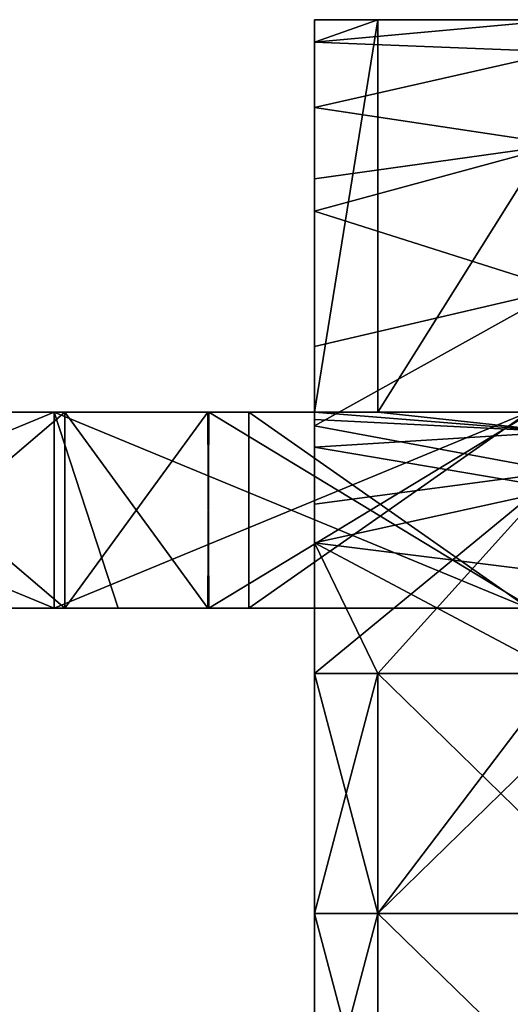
# Model space of a CAD drawing. Extents: x -60 to 60, y -129 to 11.
# Tile 34 of 41: x 26.5 to 33.99, y -6.06 to 9. Entities that reach past the tile are written whole.
import ezdxf

# ---------------------------------------------------------------- set-up
doc = ezdxf.new("R2010")
doc.units = 0
doc.header["$LTSCALE"] = 41.718519
for name, color, linetype in [('12', 7, 'CONTINUOUS'), ('13', 7, 'CONTINUOUS'), ('16', 7, 'CONTINUOUS'), ('17', 7, 'CONTINUOUS'), ('27', 7, 'CONTINUOUS'), ('28', 7, 'CONTINUOUS'), ('41', 7, 'CONTINUOUS'), ('42', 7, 'CONTINUOUS'), ('43', 7, 'CONTINUOUS'), ('71', 7, 'CONTINUOUS'), ('72', 7, 'CONTINUOUS'), ('73', 7, 'CONTINUOUS'), ('77', 7, 'CONTINUOUS'), ('78', 7, 'CONTINUOUS'), ('79', 7, 'CONTINUOUS'), ('80', 7, 'CONTINUOUS'), ('92', 7, 'CONTINUOUS'), ('93', 7, 'CONTINUOUS'), ('94', 7, 'CONTINUOUS')]:
    doc.layers.add(name, color=color, linetype=linetype)

msp = doc.modelspace()

# ---------------------------------------------------------------- linework, layer by layer
at = {"layer": '12', "linetype": 'CONTINUOUS'}
for points in [[(19.776, 3, -4.884), (19.776, 3), (27.023, 3, -6.113), (19.776, 3, -4.884)], [(19.776, 3), (27.023, 3), (27.023, 3, -6.113), (19.776, 3)], [(20.005, 3, -14.177), (19.776, 3, -9.767), (27.023, 3, -12.227), (20.005, 3, -14.177)], [(19.776, 3, -9.767), (19.776, 3, -4.884), (27.023, 3, -6.113), (19.776, 3, -9.767)], [(27.023, 3, -12.227), (19.776, 3, -9.767), (27.023, 3, -6.113), (27.023, 3, -12.227)], [(19.776, 3, -180), (19.776, 3, -173.214), (27.023, 3, -180), (19.776, 3, -180)], [(19.776, 3, -173.214), (19.776, 3, -166.427), (27.023, 3, -172.878), (19.776, 3, -173.214)], [(27.023, 3, -180), (19.776, 3, -173.214), (27.023, 3, -172.878), (27.023, 3, -180)], [(19.776, 3, -166.427), (19.776, 3, -159.641), (27.023, 3, -165.756), (19.776, 3, -166.427)], [(27.023, 3, -172.878), (19.776, 3, -166.427), (27.023, 3, -165.756), (27.023, 3, -172.878)], [(19.776, 3, -159.641), (19.776, 3, -152.854), (27.023, 3, -158.634), (19.776, 3, -159.641)], [(27.023, 3, -165.756), (19.776, 3, -159.641), (27.023, 3, -158.634), (27.023, 3, -165.756)], [(19.776, 3, -152.854), (19.776, 3, -146.068), (27.023, 3, -151.512), (19.776, 3, -152.854)], [(27.023, 3, -158.634), (19.776, 3, -152.854), (27.023, 3, -151.512), (27.023, 3, -158.634)], [(19.776, 3, -146.068), (19.776, 3, -139.282), (27.023, 3, -144.39), (19.776, 3, -146.068)], [(27.023, 3, -151.512), (19.776, 3, -146.068), (27.023, 3, -144.39), (27.023, 3, -151.512)], [(19.776, 3, -139.282), (19.776, 3, -132.495), (27.023, 3, -137.267), (19.776, 3, -139.282)], [(27.023, 3, -144.39), (19.776, 3, -139.282), (27.023, 3, -137.267), (27.023, 3, -144.39)], [(19.776, 3, -132.495), (19.776, 3, -125.709), (27.023, 3, -130.145), (19.776, 3, -132.495)], [(27.023, 3, -137.267), (19.776, 3, -132.495), (27.023, 3, -130.145), (27.023, 3, -137.267)], [(19.776, 3, -125.709), (19.776, 3, -118.922), (27.023, 3, -123.023), (19.776, 3, -125.709)], [(27.023, 3, -130.145), (19.776, 3, -125.709), (27.023, 3, -123.023), (27.023, 3, -130.145)], [(19.776, 3, -118.922), (19.776, 3, -112.136), (27.023, 3, -115.901), (19.776, 3, -118.922)], [(27.023, 3, -123.023), (19.776, 3, -118.922), (27.023, 3, -115.901), (27.023, 3, -123.023)], [(19.776, 3, -112.136), (20.004, 3, -105.824), (27.023, 3, -108.779), (19.776, 3, -112.136)], [(27.023, 3, -115.901), (19.776, 3, -112.136), (27.023, 3, -108.779), (27.023, 3, -115.901)], [(27.023, 3, -108.779), (20.004, 3, -105.824), (23.675, 3, -104.04), (27.023, 3, -108.779)], [(23.675, 3, -15.96), (20.005, 3, -14.177), (27.023, 3, -12.227), (23.675, 3, -15.96)], [(27.187, 3, -18.038), (23.675, 3, -15.96), (27.023, 3, -12.227), (27.187, 3, -18.038)], [(27.189, 3, -101.962), (27.023, 3, -108.779), (23.675, 3, -104.04), (27.189, 3, -101.962)], [(27.023, 3, -6.113), (27.023, 3), (34.269, 3, -5.929), (27.023, 3, -6.113)], [(27.023, 3), (34.269, 3), (34.269, 3, -5.929), (27.023, 3)], [(27.187, 3, -18.038), (27.023, 3, -12.227), (34.269, 3, -17.786), (27.187, 3, -18.038)], [(27.023, 3, -12.227), (27.023, 3, -6.113), (34.269, 3, -11.857), (27.023, 3, -12.227)], [(34.269, 3, -17.786), (27.023, 3, -12.227), (34.269, 3, -11.857), (34.269, 3, -17.786)], [(34.269, 3, -11.857), (27.023, 3, -6.113), (34.269, 3, -5.929), (34.269, 3, -11.857)], [(27.023, 3, -180), (27.023, 3, -172.878), (34.269, 3, -180), (27.023, 3, -180)], [(27.023, 3, -172.878), (27.023, 3, -165.756), (34.269, 3, -167), (27.023, 3, -172.878)], [(34.269, 3, -180), (27.023, 3, -172.878), (34.269, 3, -173.5), (34.269, 3, -180)], [(34.269, 3, -173.5), (27.023, 3, -172.878), (34.269, 3, -167), (34.269, 3, -173.5)], [(27.023, 3, -165.756), (27.023, 3, -158.634), (34.269, 3, -160.5), (27.023, 3, -165.756)], [(34.269, 3, -167), (27.023, 3, -165.756), (34.269, 3, -160.5), (34.269, 3, -167)], [(27.023, 3, -158.634), (27.023, 3, -151.512), (34.269, 3, -154), (27.023, 3, -158.634)], [(34.269, 3, -160.5), (27.023, 3, -158.634), (34.269, 3, -154), (34.269, 3, -160.5)], [(27.023, 3, -151.512), (27.023, 3, -144.39), (34.269, 3, -147.5), (27.023, 3, -151.512)], [(34.269, 3, -154), (27.023, 3, -151.512), (34.269, 3, -147.5), (34.269, 3, -154)], [(27.023, 3, -144.39), (27.023, 3, -137.267), (34.269, 3, -141), (27.023, 3, -144.39)], [(34.269, 3, -147.5), (27.023, 3, -144.39), (34.269, 3, -141), (34.269, 3, -147.5)], [(27.023, 3, -137.267), (27.023, 3, -130.145), (34.269, 3, -134.5), (27.023, 3, -137.267)], [(34.269, 3, -141), (27.023, 3, -137.267), (34.269, 3, -134.5), (34.269, 3, -141)], [(27.023, 3, -130.145), (27.023, 3, -123.023), (30, 3, -128), (27.023, 3, -130.145)], [(34.269, 3, -134.5), (27.023, 3, -130.145), (30, 3, -128), (34.269, 3, -134.5)], [(27.023, 3, -123.023), (27.023, 3, -115.901), (30, 3, -123), (27.023, 3, -123.023)], [(30, 3, -128), (27.023, 3, -123.023), (30, 3, -123), (30, 3, -128)], [(27.023, 3, -115.901), (27.023, 3, -108.779), (34.269, 3, -110.761), (27.023, 3, -115.901)], [(30, 3, -123), (27.023, 3, -115.901), (30, 3, -118), (30, 3, -123)], [(30, 3, -118), (27.023, 3, -115.901), (34.269, 3, -118), (30, 3, -118)], [(34.269, 3, -118), (27.023, 3, -115.901), (34.269, 3, -110.761), (34.269, 3, -118)], [(27.023, 3, -108.779), (27.189, 3, -101.962), (34.269, 3, -103.523), (27.023, 3, -108.779)], [(34.269, 3, -110.761), (27.023, 3, -108.779), (34.269, 3, -103.523), (34.269, 3, -110.761)], [(29.371, 3, -19.536), (27.187, 3, -18.038), (34.269, 3, -17.786), (29.371, 3, -19.536)], [(34.269, 3, -103.523), (27.189, 3, -101.962), (29.387, 3, -100.452), (34.269, 3, -103.523)], [(34.329, 3, -23.647), (29.371, 3, -19.536), (34.269, 3, -17.786), (34.329, 3, -23.647)], [(34.33, 3, -96.352), (34.269, 3, -103.523), (29.387, 3, -100.452), (34.33, 3, -96.352)], [(34.269, 3, -128), (34.269, 3, -134.5), (30, 3, -128), (34.269, 3, -128)]]:
    msp.add_3dface(points, dxfattribs=at)
at = {"layer": '13', "linetype": 'CONTINUOUS'}
for points in [[(27.023, 3), (19.776, 3), (27.023, 0), (27.023, 3)], [(27.023, 0), (19.776, 3), (21, 0), (27.023, 0)], [(34.269, 3), (27.023, 3), (34.269, 0), (34.269, 3)], [(34.269, 0), (27.023, 3), (28, 0), (34.269, 0)], [(28, 0), (27.023, 3), (27.023, 0), (28, 0)]]:
    msp.add_3dface(points, dxfattribs=at)
at = {"layer": '16', "linetype": 'CONTINUOUS'}
for points in [[(27.023, 0), (21, 0), (19.776, 0, -4.884), (27.023, 0)], [(27.023, 0), (19.776, 0, -4.884), (27.023, 0, -6.114), (27.023, 0)], [(19.776, 0, -4.884), (19.776, 0, -9.767), (27.023, 0, -6.114), (19.776, 0, -4.884)], [(19.776, 0, -9.767), (20.004, 0, -14.176), (27.023, 0, -12.229), (19.776, 0, -9.767)], [(27.023, 0, -6.114), (19.776, 0, -9.767), (27.023, 0, -12.229), (27.023, 0, -6.114)], [(19.776, 0, -173.214), (19.776, 0, -180), (27.023, 0, -172.878), (19.776, 0, -173.214)], [(19.776, 0, -180), (27.023, 0, -180), (27.023, 0, -172.878), (19.776, 0, -180)], [(20.005, 0, -105.823), (19.776, 0, -112.136), (27.023, 0, -108.782), (20.005, 0, -105.823)], [(19.776, 0, -112.136), (19.776, 0, -118.922), (27.023, 0, -115.903), (19.776, 0, -112.136)], [(27.023, 0, -108.782), (19.776, 0, -112.136), (27.023, 0, -115.903), (27.023, 0, -108.782)], [(19.776, 0, -118.922), (19.776, 0, -125.708), (27.023, 0, -123.025), (19.776, 0, -118.922)], [(27.023, 0, -115.903), (19.776, 0, -118.922), (27.023, 0, -123.025), (27.023, 0, -115.903)], [(19.776, 0, -125.708), (19.776, 0, -132.495), (27.023, 0, -130.147), (19.776, 0, -125.708)], [(27.023, 0, -123.025), (19.776, 0, -125.708), (27.023, 0, -130.147), (27.023, 0, -123.025)], [(19.776, 0, -132.495), (19.776, 0, -139.281), (27.023, 0, -137.269), (19.776, 0, -132.495)], [(27.023, 0, -130.147), (19.776, 0, -132.495), (27.023, 0, -137.269), (27.023, 0, -130.147)], [(19.776, 0, -139.281), (19.776, 0, -146.068), (27.023, 0, -144.391), (19.776, 0, -139.281)], [(27.023, 0, -137.269), (19.776, 0, -139.281), (27.023, 0, -144.391), (27.023, 0, -137.269)], [(19.776, 0, -146.068), (19.776, 0, -152.854), (27.023, 0, -151.513), (19.776, 0, -146.068)], [(27.023, 0, -144.391), (19.776, 0, -146.068), (27.023, 0, -151.513), (27.023, 0, -144.391)], [(19.776, 0, -152.854), (19.776, 0, -159.641), (27.023, 0, -158.634), (19.776, 0, -152.854)], [(27.023, 0, -151.513), (19.776, 0, -152.854), (27.023, 0, -158.634), (27.023, 0, -151.513)], [(19.776, 0, -159.641), (19.776, 0, -166.427), (27.023, 0, -165.756), (19.776, 0, -159.641)], [(27.023, 0, -158.634), (19.776, 0, -159.641), (27.023, 0, -165.756), (27.023, 0, -158.634)], [(19.776, 0, -166.427), (19.776, 0, -173.214), (27.023, 0, -172.878), (19.776, 0, -166.427)], [(27.023, 0, -165.756), (19.776, 0, -166.427), (27.023, 0, -172.878), (27.023, 0, -165.756)], [(27.023, 0, -12.229), (20.004, 0, -14.176), (23.675, 0, -15.96), (27.023, 0, -12.229)], [(23.675, 0, -104.04), (20.005, 0, -105.823), (27.023, 0, -108.782), (23.675, 0, -104.04)], [(27.189, 0, -18.038), (27.023, 0, -12.229), (23.675, 0, -15.96), (27.189, 0, -18.038)], [(27.187, 0, -101.962), (23.675, 0, -104.04), (27.023, 0, -108.782), (27.187, 0, -101.962)], [(34.269, 0), (28, 0), (27.023, 0, -6.114), (34.269, 0)], [(34.269, 0), (27.023, 0, -6.114), (34.269, 0, -5.929), (34.269, 0)], [(28, 0), (27.023, 0), (27.023, 0, -6.114), (28, 0)], [(27.023, 0, -6.114), (27.023, 0, -12.229), (34.269, 0, -11.858), (27.023, 0, -6.114)], [(34.269, 0, -5.929), (27.023, 0, -6.114), (34.269, 0, -11.858), (34.269, 0, -5.929)], [(27.023, 0, -12.229), (27.189, 0, -18.038), (34.269, 0, -17.787), (27.023, 0, -12.229)], [(34.269, 0, -11.858), (27.023, 0, -12.229), (34.269, 0, -17.787), (34.269, 0, -11.858)], [(27.023, 0, -172.878), (27.023, 0, -180), (34.269, 0, -173.5), (27.023, 0, -172.878)], [(27.023, 0, -180), (34.269, 0, -180), (34.269, 0, -173.5), (27.023, 0, -180)], [(27.187, 0, -101.962), (27.023, 0, -108.782), (34.269, 0, -103.524), (27.187, 0, -101.962)], [(27.023, 0, -108.782), (27.023, 0, -115.903), (34.269, 0, -110.762), (27.023, 0, -108.782)], [(34.269, 0, -103.524), (27.023, 0, -108.782), (34.269, 0, -110.762), (34.269, 0, -103.524)], [(27.023, 0, -115.903), (27.023, 0, -123.025), (30, 0, -118), (27.023, 0, -115.903)], [(34.269, 0, -110.762), (27.023, 0, -115.903), (30, 0, -118), (34.269, 0, -110.762)], [(27.023, 0, -123.025), (27.023, 0, -130.147), (30, 0, -128), (27.023, 0, -123.025)], [(30, 0, -118), (27.023, 0, -123.025), (30, 0, -123), (30, 0, -118)], [(30, 0, -123), (27.023, 0, -123.025), (30, 0, -128), (30, 0, -123)], [(27.023, 0, -130.147), (27.023, 0, -137.269), (34.269, 0, -134.5), (27.023, 0, -130.147)], [(30, 0, -128), (27.023, 0, -130.147), (34.269, 0, -128), (30, 0, -128)], [(34.269, 0, -128), (27.023, 0, -130.147), (34.269, 0, -134.5), (34.269, 0, -128)], [(27.023, 0, -137.269), (27.023, 0, -144.391), (34.269, 0, -141), (27.023, 0, -137.269)], [(34.269, 0, -134.5), (27.023, 0, -137.269), (34.269, 0, -141), (34.269, 0, -134.5)], [(27.023, 0, -144.391), (27.023, 0, -151.513), (34.269, 0, -147.5), (27.023, 0, -144.391)], [(34.269, 0, -141), (27.023, 0, -144.391), (34.269, 0, -147.5), (34.269, 0, -141)], [(27.023, 0, -151.513), (27.023, 0, -158.634), (34.269, 0, -154), (27.023, 0, -151.513)], [(34.269, 0, -147.5), (27.023, 0, -151.513), (34.269, 0, -154), (34.269, 0, -147.5)], [(27.023, 0, -158.634), (27.023, 0, -165.756), (34.269, 0, -160.5), (27.023, 0, -158.634)], [(34.269, 0, -154), (27.023, 0, -158.634), (34.269, 0, -160.5), (34.269, 0, -154)], [(27.023, 0, -165.756), (27.023, 0, -172.878), (34.269, 0, -167), (27.023, 0, -165.756)], [(34.269, 0, -160.5), (27.023, 0, -165.756), (34.269, 0, -167), (34.269, 0, -160.5)], [(34.269, 0, -167), (27.023, 0, -172.878), (34.269, 0, -173.5), (34.269, 0, -167)], [(29.371, 0, -100.464), (27.187, 0, -101.962), (34.269, 0, -103.524), (29.371, 0, -100.464)], [(34.269, 0, -17.787), (27.189, 0, -18.038), (29.387, 0, -19.548), (34.269, 0, -17.787)], [(34.329, 0, -96.353), (29.371, 0, -100.464), (34.269, 0, -103.524), (34.329, 0, -96.353)], [(34.33, 0, -23.648), (34.269, 0, -17.787), (29.387, 0, -19.548), (34.33, 0, -23.648)], [(34.269, 0, -118), (34.269, 0, -110.762), (30, 0, -118), (34.269, 0, -118)]]:
    msp.add_3dface(points, dxfattribs=at)
at = {"layer": '17', "linetype": 'CONTINUOUS'}
for points in [[(19.776, 3, -180), (27.023, 3, -180), (19.776, 0, -180), (19.776, 3, -180)], [(19.776, 0, -180), (27.023, 3, -180), (27.023, 0, -180), (19.776, 0, -180)], [(27.023, 3, -180), (34.269, 3, -180), (27.023, 0, -180), (27.023, 3, -180)], [(27.023, 0, -180), (34.269, 3, -180), (34.269, 0, -180), (27.023, 0, -180)]]:
    msp.add_3dface(points, dxfattribs=at)
at = {"layer": '27', "linetype": 'CONTINUOUS'}
for points in [[(27.189, 3, -101.962), (23.675, 3, -104.04), (27.187, 0, -101.962), (27.189, 3, -101.962)], [(23.675, 3, -104.04), (23.675, 0, -104.04), (27.187, 0, -101.962), (23.675, 3, -104.04)], [(27.189, 3, -101.962), (27.187, 0, -101.962), (29.371, 0, -100.464), (27.189, 3, -101.962)], [(29.387, 3, -100.452), (27.189, 3, -101.962), (29.371, 0, -100.464), (29.387, 3, -100.452)], [(29.387, 3, -100.452), (29.371, 0, -100.464), (34.329, 0, -96.353), (29.387, 3, -100.452)], [(34.33, 3, -96.352), (29.387, 3, -100.452), (34.329, 0, -96.353), (34.33, 3, -96.352)]]:
    msp.add_3dface(points, dxfattribs=at)
at = {"layer": '28', "linetype": 'CONTINUOUS'}
for points in [[(23.675, 3, -15.96), (27.187, 3, -18.038), (23.675, 0, -15.96), (23.675, 3, -15.96)], [(27.187, 3, -18.038), (27.189, 0, -18.038), (23.675, 0, -15.96), (27.187, 3, -18.038)], [(27.187, 3, -18.038), (29.371, 3, -19.536), (27.189, 0, -18.038), (27.187, 3, -18.038)], [(27.189, 0, -18.038), (29.371, 3, -19.536), (29.387, 0, -19.548), (27.189, 0, -18.038)], [(29.371, 3, -19.536), (34.329, 3, -23.647), (29.387, 0, -19.548), (29.371, 3, -19.536)], [(34.329, 3, -23.647), (34.33, 0, -23.648), (29.387, 0, -19.548), (34.329, 3, -23.647)]]:
    msp.add_3dface(points, dxfattribs=at)
at = {"layer": '41', "linetype": 'CONTINUOUS'}
for points in [[(34.269, 3, -128), (30, 3, -128), (34.269, 0, -128), (34.269, 3, -128)], [(30, 3, -128), (30, 0, -128), (34.269, 0, -128), (30, 3, -128)]]:
    msp.add_3dface(points, dxfattribs=at)
at = {"layer": '42', "linetype": 'CONTINUOUS'}
for points in [[(30, 3, -128), (30, 3, -123), (30, 0, -128), (30, 3, -128)], [(30, 3, -123), (30, 3, -118), (30, 0, -123), (30, 3, -123)], [(30, 3, -123), (30, 0, -123), (30, 0, -128), (30, 3, -123)], [(30, 3, -118), (30, 0, -118), (30, 0, -123), (30, 3, -118)]]:
    msp.add_3dface(points, dxfattribs=at)
at = {"layer": '43', "linetype": 'CONTINUOUS'}
for points in [[(30, 3, -118), (34.269, 3, -118), (30, 0, -118), (30, 3, -118)], [(34.269, 3, -118), (34.269, 0, -118), (30, 0, -118), (34.269, 3, -118)]]:
    msp.add_3dface(points, dxfattribs=at)
at = {"layer": '71', "linetype": 'CONTINUOUS'}
for points in [[(31, 9, -131.588), (31, 9, -128), (31.967, 9, -131.588), (31, 9, -131.588)], [(31.967, 9, -131.588), (31, 9, -128), (31.967, 9, -128), (31.967, 9, -131.588)], [(31, 9, -135.176), (31, 9, -131.588), (31.967, 9, -135.176), (31, 9, -135.176)], [(31.967, 9, -135.176), (31, 9, -131.588), (31.967, 9, -131.588), (31.967, 9, -135.176)], [(31, 9, -138.765), (31, 9, -135.176), (31.967, 9, -138.765), (31, 9, -138.765)], [(31.967, 9, -138.765), (31, 9, -135.176), (31.967, 9, -135.176), (31.967, 9, -138.765)], [(31, 9, -142.353), (31, 9, -138.765), (31.967, 9, -142.353), (31, 9, -142.353)], [(31.967, 9, -142.353), (31, 9, -138.765), (31.967, 9, -138.765), (31.967, 9, -142.353)], [(31, 9, -145.941), (31, 9, -142.353), (31.967, 9, -145.941), (31, 9, -145.941)], [(31.967, 9, -145.941), (31, 9, -142.353), (31.967, 9, -142.353), (31.967, 9, -145.941)], [(31, 9, -149.529), (31, 9, -145.941), (31.967, 9, -149.529), (31, 9, -149.529)], [(31.967, 9, -149.529), (31, 9, -145.941), (31.967, 9, -145.941), (31.967, 9, -149.529)], [(31, 9, -153.118), (31, 9, -149.529), (31.967, 9, -153.118), (31, 9, -153.118)], [(31.967, 9, -153.118), (31, 9, -149.529), (31.967, 9, -149.529), (31.967, 9, -153.118)], [(31, 9, -156.706), (31, 9, -153.118), (31.967, 9, -156.706), (31, 9, -156.706)], [(31.967, 9, -156.706), (31, 9, -153.118), (31.967, 9, -153.118), (31.967, 9, -156.706)], [(31, 9, -160.294), (31, 9, -156.706), (31.967, 9, -160.294), (31, 9, -160.294)], [(31.967, 9, -160.294), (31, 9, -156.706), (31.967, 9, -156.706), (31.967, 9, -160.294)], [(31, 9, -163.882), (31, 9, -160.294), (31.967, 9, -163.882), (31, 9, -163.882)], [(31.967, 9, -163.882), (31, 9, -160.294), (31.967, 9, -160.294), (31.967, 9, -163.882)], [(31, 9, -167.471), (31, 9, -163.882), (31.967, 9, -167.471), (31, 9, -167.471)], [(31.967, 9, -167.471), (31, 9, -163.882), (31.967, 9, -163.882), (31.967, 9, -167.471)], [(31, 9, -171.059), (31, 9, -167.471), (31.967, 9, -171.059), (31, 9, -171.059)], [(31.967, 9, -171.059), (31, 9, -167.471), (31.967, 9, -167.471), (31.967, 9, -171.059)], [(31, 9, -174.647), (31, 9, -171.059), (31.967, 9, -174.647), (31, 9, -174.647)], [(31.967, 9, -174.647), (31, 9, -171.059), (31.967, 9, -171.059), (31.967, 9, -174.647)], [(31, 9, -178.235), (31, 9, -174.647), (31.967, 9, -178.235), (31, 9, -178.235)], [(31.967, 9, -178.235), (31, 9, -174.647), (31.967, 9, -174.647), (31.967, 9, -178.235)], [(31, 9, -181.824), (31, 9, -178.235), (31.967, 9, -181.824), (31, 9, -181.824)], [(31.967, 9, -181.824), (31, 9, -178.235), (31.967, 9, -178.235), (31.967, 9, -181.824)], [(31, 9, -185.412), (31, 9, -181.824), (31.967, 9, -185.412), (31, 9, -185.412)], [(31.967, 9, -185.412), (31, 9, -181.824), (31.967, 9, -181.824), (31.967, 9, -185.412)], [(31, 9, -189), (31, 9, -185.412), (31.967, 9, -189), (31, 9, -189)], [(31.967, 9, -189), (31, 9, -185.412), (31.967, 9, -185.412), (31.967, 9, -189)], [(31.967, 9, -189), (31.967, 9, -185.412), (35.726, 9, -189), (31.967, 9, -189)], [(31.967, 9, -185.412), (31.967, 9, -181.824), (35.726, 9, -185.412), (31.967, 9, -185.412)], [(35.726, 9, -189), (31.967, 9, -185.412), (35.726, 9, -185.412), (35.726, 9, -189)], [(31.967, 9, -181.824), (31.967, 9, -178.235), (35.726, 9, -181.824), (31.967, 9, -181.824)], [(35.726, 9, -185.412), (31.967, 9, -181.824), (35.726, 9, -181.824), (35.726, 9, -185.412)], [(31.967, 9, -178.235), (31.967, 9, -174.647), (35.726, 9, -178.235), (31.967, 9, -178.235)], [(35.726, 9, -181.824), (31.967, 9, -178.235), (35.726, 9, -178.235), (35.726, 9, -181.824)], [(31.967, 9, -174.647), (31.967, 9, -171.059), (35.726, 9, -174.647), (31.967, 9, -174.647)], [(35.726, 9, -178.235), (31.967, 9, -174.647), (35.726, 9, -174.647), (35.726, 9, -178.235)], [(31.967, 9, -171.059), (31.967, 9, -167.471), (35.726, 9, -171.059), (31.967, 9, -171.059)], [(35.726, 9, -174.647), (31.967, 9, -171.059), (35.726, 9, -171.059), (35.726, 9, -174.647)], [(31.967, 9, -167.471), (31.967, 9, -163.882), (35.726, 9, -167.471), (31.967, 9, -167.471)], [(35.726, 9, -171.059), (31.967, 9, -167.471), (35.726, 9, -167.471), (35.726, 9, -171.059)], [(31.967, 9, -163.882), (31.967, 9, -160.294), (35.726, 9, -163.882), (31.967, 9, -163.882)], [(35.726, 9, -167.471), (31.967, 9, -163.882), (35.726, 9, -163.882), (35.726, 9, -167.471)], [(31.967, 9, -160.294), (31.967, 9, -156.706), (35.726, 9, -160.294), (31.967, 9, -160.294)], [(35.726, 9, -163.882), (31.967, 9, -160.294), (35.726, 9, -160.294), (35.726, 9, -163.882)], [(31.967, 9, -156.706), (31.967, 9, -153.118), (35.726, 9, -156.706), (31.967, 9, -156.706)], [(35.726, 9, -160.294), (31.967, 9, -156.706), (35.726, 9, -156.706), (35.726, 9, -160.294)], [(31.967, 9, -153.118), (31.967, 9, -149.529), (35.726, 9, -153.118), (31.967, 9, -153.118)], [(35.726, 9, -156.706), (31.967, 9, -153.118), (35.726, 9, -153.118), (35.726, 9, -156.706)], [(31.967, 9, -149.529), (31.967, 9, -145.941), (35.726, 9, -149.529), (31.967, 9, -149.529)], [(35.726, 9, -153.118), (31.967, 9, -149.529), (35.726, 9, -149.529), (35.726, 9, -153.118)], [(31.967, 9, -145.941), (31.967, 9, -142.353), (35.726, 9, -145.941), (31.967, 9, -145.941)], [(35.726, 9, -149.529), (31.967, 9, -145.941), (35.726, 9, -145.941), (35.726, 9, -149.529)], [(31.967, 9, -142.353), (31.967, 9, -138.765), (35.726, 9, -142.353), (31.967, 9, -142.353)], [(35.726, 9, -145.941), (31.967, 9, -142.353), (35.726, 9, -142.353), (35.726, 9, -145.941)], [(31.967, 9, -138.765), (31.967, 9, -135.176), (35.726, 9, -138.765), (31.967, 9, -138.765)], [(35.726, 9, -142.353), (31.967, 9, -138.765), (35.726, 9, -138.765), (35.726, 9, -142.353)], [(31.967, 9, -135.176), (31.967, 9, -131.588), (35.726, 9, -135.176), (31.967, 9, -135.176)], [(35.726, 9, -138.765), (31.967, 9, -135.176), (35.726, 9, -135.176), (35.726, 9, -138.765)], [(31.967, 9, -131.588), (31.967, 9, -128), (35.726, 9, -131.588), (31.967, 9, -131.588)], [(35.726, 9, -135.176), (31.967, 9, -131.588), (35.726, 9, -131.588), (35.726, 9, -135.176)], [(31.967, 9, -128), (34.755, 9, -128), (35.726, 9, -131.588), (31.967, 9, -128)]]:
    msp.add_3dface(points, dxfattribs=at)
at = {"layer": '72', "linetype": 'CONTINUOUS'}
for points in [[(31.967, 9, -128), (31, 9, -128), (31, 8.658, -125.409), (31.967, 9, -128)], [(34.755, 9, -128), (31.967, 9, -128), (31, 8.658, -125.409), (34.755, 9, -128)], [(34.755, 8.511, -124.91), (34.755, 9, -128), (31, 8.658, -125.409), (34.755, 8.511, -124.91)], [(31, 7.659, -122.998), (34.755, 8.511, -124.91), (31, 8.658, -125.409), (31, 7.659, -122.998)], [(34.755, 7.09, -122.122), (34.755, 8.511, -124.91), (31, 7.659, -122.998), (34.755, 7.09, -122.122)], [(31, 6.569, -121.464), (34.755, 7.09, -122.122), (31, 7.659, -122.998), (31, 6.569, -121.464)], [(34.755, 4.878, -119.91), (34.755, 7.09, -122.122), (31, 6.071, -120.929), (34.755, 4.878, -119.91)], [(31, 6.071, -120.929), (34.755, 7.09, -122.122), (31, 6.569, -121.464), (31, 6.071, -120.929)], [(31, 4.002, -119.341), (34.755, 4.878, -119.91), (31, 6.071, -120.929), (31, 4.002, -119.341)], [(34.755, 2.09, -118.489), (34.755, 4.878, -119.91), (31, 2.788, -118.745), (34.755, 2.09, -118.489)], [(31, 2.788, -118.745), (34.755, 4.878, -119.91), (31, 4.002, -119.341), (31, 2.788, -118.745)], [(31, 1.591, -118.342), (34.755, 2.09, -118.489), (31, 2.788, -118.745), (31, 1.591, -118.342)], [(31.967, -1, -118), (34.755, 2.09, -118.489), (31, -1, -118), (31.967, -1, -118)], [(31, -1, -118), (34.755, 2.09, -118.489), (31, 1.591, -118.342), (31, -1, -118)], [(34.755, -1, -118), (34.755, 2.09, -118.489), (31.967, -1, -118), (34.755, -1, -118)]]:
    msp.add_3dface(points, dxfattribs=at)
at = {"layer": '73', "linetype": 'CONTINUOUS'}
for points in [[(31.967, -1, -118), (31, -1, -118), (31, -4.667, -118), (31.967, -1, -118)], [(31.967, -4.667, -118), (31.967, -1, -118), (31, -4.667, -118), (31.967, -4.667, -118)], [(35.726, -1, -118), (34.755, -1, -118), (31.967, -4.667, -118), (35.726, -1, -118)], [(35.726, -4.667, -118), (35.726, -1, -118), (31.967, -4.667, -118), (35.726, -4.667, -118)], [(34.755, -1, -118), (31.967, -1, -118), (31.967, -4.667, -118), (34.755, -1, -118)], [(31.967, -8.333, -118), (31.967, -4.667, -118), (31, -8.333, -118), (31.967, -8.333, -118)], [(31, -8.333, -118), (31.967, -4.667, -118), (31, -4.667, -118), (31, -8.333, -118)], [(35.726, -8.333, -118), (35.726, -4.667, -118), (31.967, -8.333, -118), (35.726, -8.333, -118)], [(31.967, -8.333, -118), (35.726, -4.667, -118), (31.967, -4.667, -118), (31.967, -8.333, -118)]]:
    msp.add_3dface(points, dxfattribs=at)
at = {"layer": '77', "linetype": 'CONTINUOUS'}
for points in [[(31, 9, -189), (31.967, 9, -189), (31, 3, -189), (31, 9, -189)], [(31, 3, -189), (31.967, 9, -189), (31.967, 3, -189), (31, 3, -189)], [(31.967, 9, -189), (35.726, 9, -189), (31.967, 3, -189), (31.967, 9, -189)], [(31.967, 3, -189), (35.726, 9, -189), (34.2, 3, -189), (31.967, 3, -189)]]:
    msp.add_3dface(points, dxfattribs=at)
at = {"layer": '78', "linetype": 'CONTINUOUS'}
for points in [[(31, 9, -128), (31, 9, -131.588), (31, 6.515, -128), (31, 9, -128)], [(31, 9, -131.588), (31, 9, -135.176), (31, 3, -131.588), (31, 9, -131.588)], [(31, 3, -128), (31, 9, -131.588), (31, 3, -131.588), (31, 3, -128)], [(31, 9, -131.588), (31, 3, -128), (31, 6.515, -128), (31, 9, -131.588)], [(31, 9, -135.176), (31, 9, -138.765), (31, 3, -135.176), (31, 9, -135.176)], [(31, 3, -131.588), (31, 9, -135.176), (31, 3, -135.176), (31, 3, -131.588)], [(31, 9, -138.765), (31, 9, -142.353), (31, 3, -138.765), (31, 9, -138.765)], [(31, 3, -135.176), (31, 9, -138.765), (31, 3, -138.765), (31, 3, -135.176)], [(31, 9, -142.353), (31, 9, -145.941), (31, 3, -142.353), (31, 9, -142.353)], [(31, 3, -138.765), (31, 9, -142.353), (31, 3, -142.353), (31, 3, -138.765)], [(31, 9, -145.941), (31, 9, -149.529), (31, 3, -145.941), (31, 9, -145.941)], [(31, 3, -142.353), (31, 9, -145.941), (31, 3, -145.941), (31, 3, -142.353)], [(31, 9, -149.529), (31, 9, -153.118), (31, 3, -149.529), (31, 9, -149.529)], [(31, 3, -145.941), (31, 9, -149.529), (31, 3, -149.529), (31, 3, -145.941)], [(31, 9, -153.118), (31, 9, -156.706), (31, 3, -153.118), (31, 9, -153.118)], [(31, 3, -149.529), (31, 9, -153.118), (31, 3, -153.118), (31, 3, -149.529)], [(31, 9, -156.706), (31, 9, -160.294), (31, 3, -156.706), (31, 9, -156.706)], [(31, 3, -153.118), (31, 9, -156.706), (31, 3, -156.706), (31, 3, -153.118)], [(31, 9, -160.294), (31, 9, -163.882), (31, 3, -160.294), (31, 9, -160.294)], [(31, 3, -156.706), (31, 9, -160.294), (31, 3, -160.294), (31, 3, -156.706)], [(31, 9, -163.882), (31, 9, -167.471), (31, 3, -163.882), (31, 9, -163.882)], [(31, 3, -160.294), (31, 9, -163.882), (31, 3, -163.882), (31, 3, -160.294)], [(31, 9, -167.471), (31, 9, -171.059), (31, 3, -167.471), (31, 9, -167.471)], [(31, 3, -163.882), (31, 9, -167.471), (31, 3, -167.471), (31, 3, -163.882)], [(31, 9, -171.059), (31, 9, -174.647), (31, 3, -171.059), (31, 9, -171.059)], [(31, 3, -167.471), (31, 9, -171.059), (31, 3, -171.059), (31, 3, -167.471)], [(31, 9, -174.647), (31, 9, -178.235), (31, 3, -174.647), (31, 9, -174.647)], [(31, 3, -171.059), (31, 9, -174.647), (31, 3, -174.647), (31, 3, -171.059)], [(31, 9, -178.235), (31, 9, -181.824), (31, 3, -178.235), (31, 9, -178.235)], [(31, 3, -174.647), (31, 9, -178.235), (31, 3, -178.235), (31, 3, -174.647)], [(31, 9, -181.824), (31, 9, -185.412), (31, 3, -181.824), (31, 9, -181.824)], [(31, 3, -178.235), (31, 9, -181.824), (31, 3, -181.824), (31, 3, -178.235)], [(31, 9, -185.412), (31, 9, -189), (31, 3, -185.412), (31, 9, -185.412)], [(31, 3, -181.824), (31, 9, -185.412), (31, 3, -185.412), (31, 3, -181.824)], [(31, 9, -189), (31, 3, -189), (31, 3, -185.412), (31, 9, -189)]]:
    msp.add_3dface(points, dxfattribs=at)
at = {"layer": '79', "linetype": 'CONTINUOUS'}
for points in [[(31, 8.658, -125.409), (31, 9, -128), (31, 6.515, -124.754), (31, 8.658, -125.409)], [(31, 9, -128), (31, 6.515, -128), (31, 6.515, -124.754), (31, 9, -128)], [(31, 7.659, -122.998), (31, 8.658, -125.409), (31, 6.515, -124.754), (31, 7.659, -122.998)], [(31, 6.569, -121.464), (31, 7.659, -122.998), (31, 6.515, -124.754), (31, 6.569, -121.464)], [(31, 2.788, -118.745), (31, 6.071, -120.929), (31, 6.569, -121.464), (31, 2.788, -118.745)], [(31, 2.788, -118.745), (31, 6.569, -121.464), (31, 2.755, -121.579), (31, 2.788, -118.745)], [(31, 6.569, -121.464), (31, 6.515, -124.754), (31, 2.755, -121.579), (31, 6.569, -121.464)], [(31, 6.515, -128), (31, 3, -128), (31, 2.886, -127.052), (31, 6.515, -128)], [(31, 6.515, -124.754), (31, 6.515, -128), (31, 2.886, -127.052), (31, 6.515, -124.754)], [(31, 2.755, -121.579), (31, 6.515, -124.754), (31, 2.755, -124.334), (31, 2.755, -121.579)], [(31, 2.755, -124.334), (31, 6.515, -124.754), (31, 2.886, -127.052), (31, 2.755, -124.334)], [(31, 2.788, -118.745), (31, 4.002, -119.341), (31, 6.071, -120.929), (31, 2.788, -118.745)], [(31, 2.755, -124.334), (31, 2.886, -127.052), (31, 2.462, -125.997), (31, 2.755, -124.334)], [(31, -1, -118), (31, 1.591, -118.342), (31, 2.788, -118.745), (31, -1, -118)], [(31, -1, -118), (31, 2.788, -118.745), (31, -1, -121), (31, -1, -118)], [(31, 2.788, -118.745), (31, 2.755, -121.579), (31, -1, -121), (31, 2.788, -118.745)], [(31, 2.755, -121.579), (31, 2.755, -124.334), (31, -1, -124), (31, 2.755, -121.579)], [(31, -1, -121), (31, 2.755, -121.579), (31, -1, -124), (31, -1, -121)], [(31, -1, -124), (31, 2.755, -124.334), (31, 1.003, -124.538), (31, -1, -124)], [(31, 1.003, -124.538), (31, 2.755, -124.334), (31, 2.462, -125.997), (31, 1.003, -124.538)]]:
    msp.add_3dface(points, dxfattribs=at)
at = {"layer": '80', "linetype": 'CONTINUOUS'}
for points in [[(31, -4.667, -118), (31, -1, -118), (31, -4.667, -124), (31, -4.667, -118)], [(31, -1, -118), (31, -1, -121), (31, -4.667, -124), (31, -1, -118)], [(31, -1, -121), (31, -1, -124), (31, -4.667, -124), (31, -1, -121)], [(31, -8.333, -118), (31, -4.667, -118), (31, -8.333, -124), (31, -8.333, -118)], [(31, -8.333, -124), (31, -4.667, -118), (31, -4.667, -124), (31, -8.333, -124)]]:
    msp.add_3dface(points, dxfattribs=at)
at = {"layer": '92', "linetype": 'CONTINUOUS'}
for points in [[(31, -4.667, -124), (31, -1, -124), (31.967, -4.667, -124), (31, -4.667, -124)], [(31.967, -4.667, -124), (31, -1, -124), (31.967, -1, -124), (31.967, -4.667, -124)], [(31.967, -4.667, -124), (31.967, -1, -124), (35.726, -4.667, -124), (31.967, -4.667, -124)], [(31.967, -1, -124), (34.755, -1, -124), (35.726, -4.667, -124), (31.967, -1, -124)], [(31, -8.333, -124), (31, -4.667, -124), (31.967, -8.333, -124), (31, -8.333, -124)], [(31.967, -8.333, -124), (31, -4.667, -124), (31.967, -4.667, -124), (31.967, -8.333, -124)], [(31.967, -8.333, -124), (31.967, -4.667, -124), (35.726, -8.333, -124), (31.967, -8.333, -124)], [(35.726, -8.333, -124), (31.967, -4.667, -124), (35.726, -4.667, -124), (35.726, -8.333, -124)]]:
    msp.add_3dface(points, dxfattribs=at)
at = {"layer": '93', "linetype": 'CONTINUOUS'}
for points in [[(31, 2.886, -127.052), (31, 3, -128), (34.755, 2.696, -126.469), (31, 2.886, -127.052)], [(34.755, 2.696, -126.469), (31, 3, -128), (31.967, 3, -128), (34.755, 2.696, -126.469)], [(31, 2.462, -125.997), (31, 2.886, -127.052), (34.755, 2.696, -126.469), (31, 2.462, -125.997)], [(34.755, 3, -128), (34.755, 2.696, -126.469), (31.967, 3, -128), (34.755, 3, -128)], [(34.755, 1.828, -125.172), (31, 2.462, -125.997), (34.755, 2.696, -126.469), (34.755, 1.828, -125.172)], [(31, 1.003, -124.538), (31, 2.462, -125.997), (34.755, 1.828, -125.172), (31, 1.003, -124.538)], [(34.755, 0.531, -124.304), (31, 1.003, -124.538), (34.755, 1.828, -125.172), (34.755, 0.531, -124.304)], [(31, -1, -124), (31, 1.003, -124.538), (31.967, -1, -124), (31, -1, -124)], [(31.967, -1, -124), (31, 1.003, -124.538), (34.755, -1, -124), (31.967, -1, -124)], [(34.755, -1, -124), (31, 1.003, -124.538), (34.755, 0.531, -124.304), (34.755, -1, -124)]]:
    msp.add_3dface(points, dxfattribs=at)
at = {"layer": '94', "linetype": 'CONTINUOUS'}
for points in [[(31, 3, -189), (31.967, 3, -189), (31.967, 3, -185.412), (31, 3, -189)], [(31, 3, -185.412), (31, 3, -189), (31.967, 3, -185.412), (31, 3, -185.412)], [(31, 3, -128), (31, 3, -131.588), (31.967, 3, -128), (31, 3, -128)], [(31, 3, -131.588), (31, 3, -135.176), (31.967, 3, -131.588), (31, 3, -131.588)], [(31.967, 3, -128), (31, 3, -131.588), (31.967, 3, -131.588), (31.967, 3, -128)], [(31, 3, -135.176), (31, 3, -138.765), (31.967, 3, -135.176), (31, 3, -135.176)], [(31, 3, -135.176), (31.967, 3, -135.176), (31.967, 3, -131.588), (31, 3, -135.176)], [(31, 3, -138.765), (31, 3, -142.353), (31.967, 3, -138.765), (31, 3, -138.765)], [(31, 3, -138.765), (31.967, 3, -138.765), (31.967, 3, -135.176), (31, 3, -138.765)], [(31, 3, -142.353), (31, 3, -145.941), (31.967, 3, -142.353), (31, 3, -142.353)], [(31, 3, -142.353), (31.967, 3, -142.353), (31.967, 3, -138.765), (31, 3, -142.353)], [(31, 3, -145.941), (31, 3, -149.529), (31.967, 3, -145.941), (31, 3, -145.941)], [(31, 3, -145.941), (31.967, 3, -145.941), (31.967, 3, -142.353), (31, 3, -145.941)], [(31, 3, -149.529), (31, 3, -153.118), (31.967, 3, -149.529), (31, 3, -149.529)], [(31, 3, -149.529), (31.967, 3, -149.529), (31.967, 3, -145.941), (31, 3, -149.529)], [(31, 3, -153.118), (31, 3, -156.706), (31.967, 3, -153.118), (31, 3, -153.118)], [(31, 3, -153.118), (31.967, 3, -153.118), (31.967, 3, -149.529), (31, 3, -153.118)], [(31, 3, -156.706), (31, 3, -160.294), (31.967, 3, -156.706), (31, 3, -156.706)], [(31, 3, -156.706), (31.967, 3, -156.706), (31.967, 3, -153.118), (31, 3, -156.706)], [(31, 3, -160.294), (31, 3, -163.882), (31.967, 3, -160.294), (31, 3, -160.294)], [(31, 3, -160.294), (31.967, 3, -160.294), (31.967, 3, -156.706), (31, 3, -160.294)], [(31, 3, -163.882), (31, 3, -167.471), (31.967, 3, -163.882), (31, 3, -163.882)], [(31, 3, -163.882), (31.967, 3, -163.882), (31.967, 3, -160.294), (31, 3, -163.882)], [(31, 3, -167.471), (31, 3, -171.059), (31.967, 3, -167.471), (31, 3, -167.471)], [(31, 3, -167.471), (31.967, 3, -167.471), (31.967, 3, -163.882), (31, 3, -167.471)], [(31, 3, -171.059), (31, 3, -174.647), (31.967, 3, -171.059), (31, 3, -171.059)], [(31, 3, -171.059), (31.967, 3, -171.059), (31.967, 3, -167.471), (31, 3, -171.059)], [(31, 3, -174.647), (31, 3, -178.235), (31.967, 3, -174.647), (31, 3, -174.647)], [(31, 3, -174.647), (31.967, 3, -174.647), (31.967, 3, -171.059), (31, 3, -174.647)], [(31, 3, -178.235), (31, 3, -181.824), (31.967, 3, -178.235), (31, 3, -178.235)], [(31, 3, -178.235), (31.967, 3, -178.235), (31.967, 3, -174.647), (31, 3, -178.235)], [(31, 3, -181.824), (31, 3, -185.412), (31.967, 3, -181.824), (31, 3, -181.824)], [(31, 3, -181.824), (31.967, 3, -181.824), (31.967, 3, -178.235), (31, 3, -181.824)], [(31, 3, -185.412), (31.967, 3, -185.412), (31.967, 3, -181.824), (31, 3, -185.412)], [(31.967, 3, -189), (34.2, 3, -189), (35.726, 3, -185.412), (31.967, 3, -189)], [(31.967, 3, -189), (35.726, 3, -185.412), (31.967, 3, -185.412), (31.967, 3, -189)], [(34.755, 3, -128), (31.967, 3, -128), (31.967, 3, -131.588), (34.755, 3, -128)], [(35.726, 3, -128), (34.755, 3, -128), (31.967, 3, -131.588), (35.726, 3, -128)], [(35.726, 3, -131.588), (35.726, 3, -128), (31.967, 3, -131.588), (35.726, 3, -131.588)], [(35.726, 3, -185.412), (35.726, 3, -181.824), (31.967, 3, -185.412), (35.726, 3, -185.412)], [(35.726, 3, -181.824), (35.726, 3, -178.235), (31.967, 3, -181.824), (35.726, 3, -181.824)], [(31.967, 3, -185.412), (35.726, 3, -181.824), (31.967, 3, -181.824), (31.967, 3, -185.412)], [(35.726, 3, -178.235), (35.726, 3, -174.647), (31.967, 3, -178.235), (35.726, 3, -178.235)], [(31.967, 3, -181.824), (35.726, 3, -178.235), (31.967, 3, -178.235), (31.967, 3, -181.824)], [(35.726, 3, -174.647), (35.726, 3, -171.059), (31.967, 3, -174.647), (35.726, 3, -174.647)], [(31.967, 3, -178.235), (35.726, 3, -174.647), (31.967, 3, -174.647), (31.967, 3, -178.235)], [(35.726, 3, -171.059), (35.726, 3, -167.471), (31.967, 3, -171.059), (35.726, 3, -171.059)], [(31.967, 3, -174.647), (35.726, 3, -171.059), (31.967, 3, -171.059), (31.967, 3, -174.647)], [(35.726, 3, -167.471), (35.726, 3, -163.882), (31.967, 3, -167.471), (35.726, 3, -167.471)], [(31.967, 3, -171.059), (35.726, 3, -167.471), (31.967, 3, -167.471), (31.967, 3, -171.059)], [(35.726, 3, -163.882), (35.726, 3, -160.294), (31.967, 3, -163.882), (35.726, 3, -163.882)], [(31.967, 3, -167.471), (35.726, 3, -163.882), (31.967, 3, -163.882), (31.967, 3, -167.471)], [(35.726, 3, -160.294), (35.726, 3, -156.706), (31.967, 3, -160.294), (35.726, 3, -160.294)], [(31.967, 3, -163.882), (35.726, 3, -160.294), (31.967, 3, -160.294), (31.967, 3, -163.882)], [(35.726, 3, -156.706), (35.726, 3, -153.118), (31.967, 3, -156.706), (35.726, 3, -156.706)], [(31.967, 3, -160.294), (35.726, 3, -156.706), (31.967, 3, -156.706), (31.967, 3, -160.294)], [(35.726, 3, -153.118), (35.726, 3, -149.529), (31.967, 3, -153.118), (35.726, 3, -153.118)], [(31.967, 3, -156.706), (35.726, 3, -153.118), (31.967, 3, -153.118), (31.967, 3, -156.706)], [(35.726, 3, -149.529), (35.726, 3, -145.941), (31.967, 3, -149.529), (35.726, 3, -149.529)], [(31.967, 3, -153.118), (35.726, 3, -149.529), (31.967, 3, -149.529), (31.967, 3, -153.118)], [(35.726, 3, -145.941), (35.726, 3, -142.353), (31.967, 3, -145.941), (35.726, 3, -145.941)], [(31.967, 3, -149.529), (35.726, 3, -145.941), (31.967, 3, -145.941), (31.967, 3, -149.529)], [(35.726, 3, -142.353), (35.726, 3, -138.765), (31.967, 3, -142.353), (35.726, 3, -142.353)], [(31.967, 3, -145.941), (35.726, 3, -142.353), (31.967, 3, -142.353), (31.967, 3, -145.941)], [(35.726, 3, -138.765), (35.726, 3, -135.176), (31.967, 3, -138.765), (35.726, 3, -138.765)], [(31.967, 3, -142.353), (35.726, 3, -138.765), (31.967, 3, -138.765), (31.967, 3, -142.353)], [(35.726, 3, -135.176), (35.726, 3, -131.588), (31.967, 3, -135.176), (35.726, 3, -135.176)], [(31.967, 3, -138.765), (35.726, 3, -135.176), (31.967, 3, -135.176), (31.967, 3, -138.765)], [(31.967, 3, -135.176), (35.726, 3, -131.588), (31.967, 3, -131.588), (31.967, 3, -135.176)]]:
    msp.add_3dface(points, dxfattribs=at)

doc.saveas('drawing.dxf')
